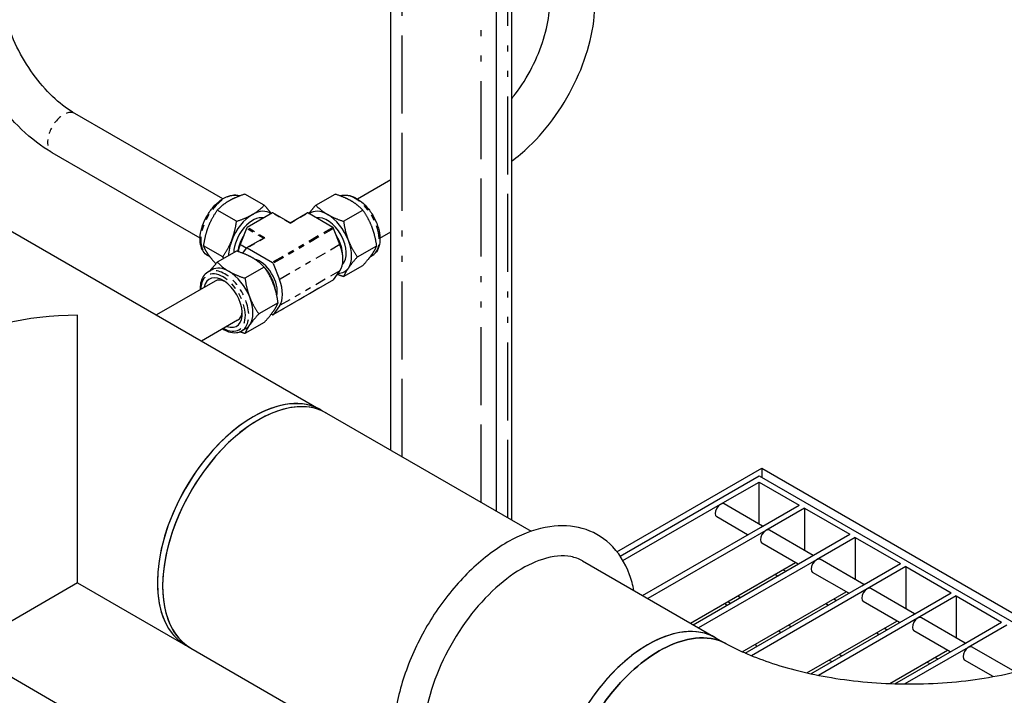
# Model space of a CAD drawing. Header units: inches. Extents: x 3 to 360, y 8 to 227.
# Tile 48 of 98: x 87 to 103, y 126 to 137. Entities that reach past the tile are written whole.
import ezdxf

# ---------------------------------------------------------------- set-up
doc = ezdxf.new("R2010")
doc.units = ezdxf.units.IN
doc.header["$LTSCALE"] = 10.666667
doc.header["$MEASUREMENT"] = 0
doc.linetypes.add('DOUBLE_DASH_DOUBLE_DOT', pattern=[0.74, 0.24, -0.06, 0.24, -0.06, 0.01, -0.06, 0.01, -0.06])
doc.layers.get('0').update_dxf_attribs({"lineweight": 25})
doc.layers.add('PHANTOM', color=7, linetype='DOUBLE_DASH_DOUBLE_DOT', lineweight=25)

msp = doc.modelspace()

# ---------------------------------------------------------------- linework, layer by layer
for p, q in [((93.22, 129.981), (93.22, 149.511)), ((94.97, 128.971), (94.97, 148.501)), ((95.22, 148.357), (95.22, 128.827)), ((90.433, 134.149), (87.982, 135.565)), ((90.058, 133.5), (87.607, 134.915)), ((92.665, 134.149), (93.22, 134.47)), ((91.121, 134.044), (90.802, 134.228)), ((91.977, 134.044), (92.297, 134.228)), ((86.238, 134.012), (92.065, 130.648)), ((90.662, 133.778), (90.343, 133.963)), ((91.256, 133.916), (90.839, 133.675)), ((91.549, 133.754), (91.266, 133.917)), ((91.549, 133.754), (91.833, 133.917)), ((92.26, 133.675), (91.843, 133.916)), ((92.437, 133.778), (92.756, 133.963)), ((91.549, 133.754), (91.549, 133.747)), ((90.826, 133.66), (90.722, 133.391)), ((92.377, 133.391), (92.272, 133.66)), ((93.04, 133.5), (93.22, 133.604)), ((91.112, 133.501), (90.829, 133.337)), ((90.432, 133.187), (90.113, 133.371)), ((90.662, 133.284), (90.343, 133.1)), ((90.765, 133.248), (90.826, 133.335)), ((90.839, 133.336), (91.256, 133.095)), ((92.666, 133.187), (92.986, 133.371)), ((90.22, 133.19), (90.186, 133.209)), ((91.268, 133.08), (91.373, 132.811)), ((92.878, 133.19), (92.912, 133.209)), ((90.255, 132.975), (90.186, 132.934)), ((91.121, 133.019), (90.802, 132.835)), ((92.272, 132.809), (92.377, 132.957)), ((92.437, 132.86), (92.756, 133.044)), ((90.305, 132.786), (89.333, 132.225)), ((92.27, 132.807), (91.266, 132.227)), ((91.351, 132.427), (91.031, 132.243)), ((91.256, 132.228), (91.238, 132.238)), ((91.373, 132.377), (91.268, 132.229)), ((88.026, 127.784), (88.026, 132.219)), ((90.68, 132.137), (90.083, 131.792)), ((91.121, 132.1), (90.802, 131.916)), ((90.818, 132), (90.749, 131.96)), ((92.065, 130.648), (92.153, 130.597)), ((92.153, 130.597), (95.547, 128.638)), ((96.97, 128.299), (99.37, 129.685)), ((99.37, 129.685), (104.48, 126.735)), ((99.37, 129.685), (99.37, 129.532)), ((97.022, 128.227), (99.326, 129.557)), ((99.326, 129.557), (104.465, 126.59)), ((98.685, 129.085), (99.326, 129.455)), ((99.326, 129.455), (99.989, 129.072)), ((99.326, 128.757), (99.326, 129.455)), ((97.069, 128.152), (98.685, 129.085)), ((99.385, 128.723), (98.748, 129.091)), ((99.348, 128.702), (99.989, 129.072)), ((100.077, 129.021), (99.436, 128.651)), ((100.077, 129.021), (100.077, 128.324)), ((100.077, 129.021), (100.828, 128.588)), ((99.135, 128.579), (98.623, 128.875)), ((97.392, 127.573), (99.348, 128.702)), ((99.436, 128.651), (97.48, 127.522)), ((100.224, 128.239), (99.499, 128.657)), ((100.188, 128.218), (100.828, 128.588)), ((100.917, 128.536), (100.276, 128.167)), ((100.917, 128.536), (101.668, 128.103)), ((100.917, 128.536), (100.917, 127.839)), ((99.974, 128.094), (99.374, 128.441)), ((98.231, 127.088), (100.188, 128.218)), ((100.276, 128.167), (98.32, 127.037)), ((101.064, 127.754), (100.339, 128.173)), ((96.399, 128.146), (98.607, 126.871)), ((98.187, 127.114), (99.93, 128.12)), ((99.724, 128.001), (99.768, 127.975)), ((101.027, 127.733), (101.668, 128.103)), ((101.757, 128.052), (101.116, 127.682)), ((101.757, 128.052), (101.757, 127.354)), ((101.757, 128.052), (102.508, 127.618)), ((99.591, 127.924), (99.635, 127.899)), ((99.591, 127.924), (99.635, 127.899)), ((100.814, 127.61), (100.214, 127.956)), ((88.026, 127.784), (86.238, 126.751)), ((88.026, 127.784), (89.815, 126.751)), ((99.097, 126.618), (101.027, 127.733)), ((101.116, 127.682), (99.199, 126.575)), ((101.904, 127.269), (101.178, 127.688)), ((99.047, 126.641), (100.77, 127.635)), ((100.563, 127.516), (100.607, 127.49)), ((101.867, 127.248), (102.508, 127.618)), ((102.596, 127.567), (101.955, 127.197)), ((102.596, 127.567), (102.596, 126.869)), ((102.596, 127.567), (103.347, 127.133)), ((98.76, 127.444), (98.786, 127.408)), ((100.431, 127.439), (100.475, 127.414)), ((100.431, 127.439), (100.475, 127.414)), ((101.654, 127.125), (101.053, 127.471)), ((100.183, 126.276), (101.867, 127.248)), ((101.955, 127.197), (100.313, 126.249)), ((102.743, 126.784), (102.018, 127.203)), ((100.119, 126.29), (101.609, 127.15)), ((101.403, 127.031), (101.447, 127.006)), ((102.707, 126.763), (103.347, 127.133)), ((103.436, 127.082), (102.795, 126.712)), ((98.605, 126.872), (98.78, 126.772)), ((101.27, 126.955), (101.315, 126.929)), ((101.27, 126.955), (101.315, 126.929)), ((102.493, 126.64), (101.893, 126.987)), ((86.123, 126.685), (90.433, 124.197)), ((89.815, 126.751), (89.903, 126.7)), ((89.903, 126.7), (93.256, 124.764)), ((99.259, 126.763), (99.286, 126.727)), ((101.574, 126.109), (102.707, 126.763)), ((102.795, 126.712), (101.745, 126.106)), ((103.574, 126.305), (102.858, 126.718)), ((101.491, 126.112), (102.449, 126.665)), ((102.243, 126.546), (102.287, 126.521)), ((102.11, 126.47), (102.154, 126.444)), ((102.11, 126.47), (102.154, 126.444)), ((103.207, 126.228), (102.733, 126.502))]:
    msp.add_line(p, q)
for centre, major_axis, start_param, end_param in [((90.927, 133.431), (-0.281, -0.487), 3.926991, 4.974188), ((90.927, 133.431), (0.281, 0.487), 6.195181, 7.068583), ((91.256, 133.9), (0.01, 0.0173), 0, 0.785398), ((91.843, 133.9), (-0.01, 0.0173), 5.497787, 6.283185), ((92.172, 133.431), (-0.281, 0.487), 5.497787, 6.37119), ((92.172, 133.431), (-0.281, 0.487), 4.45059, 5.497787), ((90.932, 133.428), (0.224, 0.388), 0.180677, 2.323211), ((92.166, 133.428), (0.224, -0.388), 0.138714, 2.960916), ((90.994, 133.392), (0.225, 0.391), 1.518938, 2.174157), ((90.839, 133.659), (-0.01, -0.0173), 3.926991, 4.974188), ((92.26, 133.659), (-0.01, 0.0173), 4.45059, 5.497787), ((92.104, 133.392), (0.225, -0.391), 0.786907, 1.622654), ((90.927, 133.431), (-0.281, -0.487), 4.974188, 5.484881), ((91.047, 133.362), (-0.266, -0.46), 4.974188, 5.212157), ((91.132, 133.489), (0.0283, 0), 1.570796, 2.356194), ((92.051, 133.362), (0.266, -0.46), 0.261799, 1.308997), ((92.172, 133.431), (0.281, -0.487), 0.261799, 1.308997), ((90.839, 133.32), (-0.01, 0.0173), 5.497787, 6.544985), ((91.047, 132.782), (0.205, -0.356), 0.558161, 2.664866), ((91.256, 133.079), (0.01, -0.0173), 1.308997, 2.356194), ((90.439, 132.431), (-0.225, 0.39), 2.555907, 6.868871), ((90.537, 132.487), (-0.281, 0.487), 5.497787, 6.283185), ((90.537, 132.487), (-0.281, 0.487), 4.45059, 5.497787), ((90.994, 132.752), (-0.225, 0.391), 4.093382, 5.061017), ((92.172, 133.431), (0.281, -0.487), 5.960186, 6.544985), ((90.492, 132.462), (-0.187, 0.325), 5.593368, 6.283185), ((91.047, 132.782), (0.266, -0.46), 0.261799, 1.308997), ((92.26, 132.824), (0.01, -0.0173), 0, 0.261799), ((90.537, 132.487), (0.281, -0.487), 0.261799, 1.308997), ((90.492, 132.462), (0.187, -0.325), 0, 0.689817), ((88.026, 130.382), (-3.182, 0), 4.712389, 5.497787), ((91.256, 132.244), (0.01, -0.0173), 5.497787, 6.544985), ((90.537, 132.487), (0.281, -0.487), 0, 0.261799), ((90.94, 128.7), (-1.125, -1.949), 3.141593, 6.283185), ((91.028, 128.649), (1.125, 1.949), 0, 3.141593), ((91.028, 128.649), (1.125, 1.949), 0, 2.356194), ((90.94, 128.7), (1.125, 1.949), 0, 0.785398), ((90.94, 128.7), (-1.125, -1.949), 3.926991, 6.283185), ((98.685, 128.983), (-0.062, -0.108), 3.141593, 6.283185), ((99.436, 128.549), (-0.062, -0.108), 3.141593, 6.283185), ((100.276, 128.064), (-0.062, -0.108), 3.141593, 6.283185), ((91.028, 128.649), (-1.125, -1.949), 5.497787, 6.283185), ((101.116, 127.58), (-0.062, -0.108), 3.141593, 6.283185), ((97.484, 124.921), (-1.125, -1.949), 3.145344, 6.285518), ((101.955, 127.095), (-0.062, -0.108), 3.141593, 6.283185), ((97.484, 124.921), (1.125, 1.949), 0.003752, 2.356194), ((102.795, 126.61), (-0.062, -0.108), 3.141593, 6.283185)]:
    msp.add_ellipse(centre, major_axis=major_axis, ratio=0.57735, start_param=start_param, end_param=end_param)
for points, knots in [([(87.607, 134.915), (87.429, 135.018), (87.258, 135.148), (86.939, 135.453), (86.79, 135.627), (86.524, 136.004), (86.406, 136.207), (86.213, 136.626), (86.137, 136.842), (86.033, 137.271), (86.005, 137.484), (86.005, 137.689)], [0, 0, 0, 0, 0.314159, 0.314159, 0.628319, 0.628319, 0.942478, 0.942478, 1.256637, 1.256637, 1.570796, 1.570796, 1.570796, 1.570796]), ([(87.982, 135.565), (87.875, 135.626), (87.763, 135.709), (87.54, 135.912), (87.43, 136.033), (87.225, 136.304), (87.13, 136.454), (86.97, 136.765), (86.904, 136.925), (86.807, 137.238), (86.776, 137.39), (86.758, 137.584), (86.755, 137.638), (86.755, 137.689)], [0, 0, 0, 0, 0.282348, 0.282348, 0.571516, 0.571516, 0.865943, 0.865943, 1.1614, 1.1614, 1.453349, 1.453349, 1.570796, 1.570796, 1.570796, 1.570796]), ([(95.22, 134.775), (95.32, 134.848), (95.417, 134.929), (95.67, 135.17), (95.819, 135.344), (96.085, 135.721), (96.202, 135.924), (96.396, 136.343), (96.472, 136.559), (96.576, 136.988), (96.604, 137.202), (96.604, 137.407)], [3.272514, 3.272514, 3.272514, 3.272514, 3.455752, 3.455752, 3.769911, 3.769911, 4.08407, 4.08407, 4.39823, 4.39823, 4.712389, 4.712389, 4.712389, 4.712389]), ([(95.22, 135.808), (95.24, 135.833), (95.261, 135.859), (95.384, 136.021), (95.478, 136.171), (95.639, 136.482), (95.705, 136.643), (95.801, 136.955), (95.832, 137.107), (95.851, 137.302), (95.854, 137.355), (95.854, 137.407)], [3.656691, 3.656691, 3.656691, 3.656691, 3.713109, 3.713109, 4.007536, 4.007536, 4.302993, 4.302993, 4.594942, 4.594942, 4.712389, 4.712389, 4.712389, 4.712389]), ([(90.186, 133.209), (90.156, 133.227), (90.13, 133.252), (90.089, 133.314), (90.075, 133.352), (90.057, 133.44), (90.056, 133.49), (90.067, 133.596), (90.079, 133.651), (90.117, 133.762), (90.142, 133.817), (90.202, 133.92), (90.237, 133.969), (90.314, 134.057), (90.355, 134.095), (90.442, 134.157), (90.487, 134.181), (90.575, 134.211), (90.619, 134.217), (90.68, 134.21), (90.699, 134.206), (90.717, 134.199)], [2.356194, 2.356194, 2.356194, 2.356194, 2.637763, 2.637763, 2.939589, 2.939589, 3.267099, 3.267099, 3.599154, 3.599154, 3.929297, 3.929297, 4.258519, 4.258519, 4.588682, 4.588682, 4.920742, 4.920742, 5.247969, 5.247969, 5.403017, 5.403017, 5.403017, 5.403017]), ([(92.382, 134.199), (92.403, 134.207), (92.427, 134.212), (92.489, 134.215), (92.529, 134.209), (92.614, 134.18), (92.658, 134.156), (92.744, 134.094), (92.786, 134.056), (92.863, 133.968), (92.898, 133.918), (92.958, 133.814), (92.982, 133.76), (93.02, 133.65), (93.032, 133.594), (93.043, 133.488), (93.041, 133.438), (93.023, 133.346), (93.006, 133.305), (92.962, 133.246), (92.939, 133.225), (92.912, 133.209)], [5.592558, 5.592558, 5.592558, 5.592558, 5.779356, 5.779356, 6.081182, 6.081182, 6.408692, 6.408692, 6.740747, 6.740747, 7.070889, 7.070889, 7.400112, 7.400112, 7.730274, 7.730274, 8.062335, 8.062335, 8.389561, 8.389561, 8.63938, 8.63938, 8.63938, 8.63938]), ([(90.186, 132.934), (90.156, 132.917), (90.13, 132.892), (90.089, 132.83), (90.075, 132.792), (90.06, 132.717), (90.057, 132.681), (90.058, 132.644)], [0.7853982, 0.7853982, 0.7853982, 0.7853982, 1.0669669, 1.0669669, 1.368793, 1.368793, 1.6064464, 1.6064464, 1.6064464, 1.6064464]), ([(90.433, 131.995), (90.466, 131.975), (90.498, 131.959), (90.575, 131.933), (90.619, 131.927), (90.692, 131.935), (90.722, 131.945), (90.749, 131.96)], [3.1059426, 3.1059426, 3.1059426, 3.1059426, 3.3499458, 3.3499458, 3.6771724, 3.6771724, 3.9269908, 3.9269908, 3.9269908, 3.9269908]), ([(97.251, 127.654), (97.233, 127.746), (97.209, 127.834), (97.105, 128.118), (96.995, 128.295), (96.72, 128.551), (96.564, 128.638), (96.225, 128.733), (96.042, 128.741), (95.65, 128.684), (95.439, 128.61), (95.013, 128.385), (94.798, 128.229), (94.392, 127.854), (94.202, 127.635), (93.865, 127.159), (93.718, 126.902), (93.48, 126.372), (93.389, 126.1), (93.282, 125.608), (93.256, 125.387), (93.256, 125.177)], [0.201313, 0.201313, 0.201313, 0.201313, 0.335233, 0.335233, 0.653322, 0.653322, 0.932379, 0.932379, 1.212807, 1.212807, 1.528387, 1.528387, 1.863088, 1.863088, 2.197497, 2.197497, 2.529747, 2.529747, 2.862052, 2.862052, 3.141593, 3.141593, 3.141593, 3.141593]), ([(96.399, 128.146), (96.34, 128.18), (96.276, 128.204), (96.071, 128.242), (95.912, 128.23), (95.584, 128.125), (95.423, 128.045), (95.101, 127.827), (94.939, 127.688), (94.63, 127.364), (94.483, 127.178), (94.222, 126.776), (94.108, 126.56), (93.924, 126.124), (93.855, 125.903), (93.775, 125.511), (93.756, 125.337), (93.756, 125.177)], [0.785398, 0.785398, 0.785398, 0.785398, 0.986429, 0.986429, 1.353082, 1.353082, 1.657473, 1.657473, 1.959389, 1.959389, 2.264674, 2.264674, 2.571887, 2.571887, 2.878596, 2.878596, 3.141593, 3.141593, 3.141593, 3.141593]), ([(96.554, 122.861), (96.487, 122.899), (96.425, 122.947), (96.248, 123.134), (96.16, 123.313), (96.073, 123.726), (96.067, 123.955), (96.131, 124.448), (96.201, 124.713), (96.406, 125.225), (96.538, 125.473), (96.843, 125.925), (97.016, 126.129), (97.351, 126.443), (97.51, 126.562), (97.669, 126.654), (97.828, 126.746), (97.987, 126.81), (98.322, 126.884), (98.495, 126.88), (98.691, 126.816), (98.734, 126.798), (98.774, 126.776)], [-28.905007, -28.905007, -28.905007, -28.905007, -27.96705, -27.96705, -25.860951, -25.860951, -23.902752, -23.902752, -21.898851, -21.898851, -19.964957, -19.964957, -18.06363, -18.06363, -16.488655, -16.488655, -16.488655, -14.91368, -14.91368, -13.011339, -13.011339, -12.445232, -12.445232, -12.445232, -12.445232]), ([(98.774, 126.776), (98.734, 126.798), (98.691, 126.816), (98.495, 126.88), (98.322, 126.884), (97.987, 126.81), (97.828, 126.746), (97.669, 126.654), (97.51, 126.562), (97.351, 126.443), (97.016, 126.129), (96.843, 125.925), (96.538, 125.473), (96.406, 125.225), (96.201, 124.713), (96.131, 124.448), (96.067, 123.955), (96.073, 123.726), (96.16, 123.313), (96.248, 123.134), (96.425, 122.947), (96.487, 122.899), (96.554, 122.861)], [12.445232, 12.445232, 12.445232, 12.445232, 13.011339, 13.011339, 14.91368, 14.91368, 16.488655, 16.488655, 16.488655, 18.06363, 18.06363, 19.964957, 19.964957, 21.898851, 21.898851, 23.902752, 23.902752, 25.860951, 25.860951, 27.96705, 27.96705, 28.905007, 28.905007, 28.905007, 28.905007]), ([(98.775, 126.776), (98.989, 126.659), (99.252, 126.545), (99.865, 126.343), (100.22, 126.258), (100.988, 126.138), (101.402, 126.106), (102.238, 126.106), (102.659, 126.139), (103.447, 126.265), (103.815, 126.356), (104.413, 126.56), (104.655, 126.666), (104.855, 126.776)], [0.029413, 0.029413, 0.029413, 0.029413, 0.267927, 0.267927, 0.521286, 0.521286, 0.785857, 0.785857, 1.054457, 1.054457, 1.318876, 1.318876, 1.541383, 1.541383, 1.541383, 1.541383])]:
    msp.add_open_spline(points, degree=3, knots=knots)
for points, weights in [([(90.802, 134.228), (90.643, 134.177), (90.537, 134.116)], [1, 1.0379548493, 1]), ([(92.562, 134.116), (92.455, 134.177), (92.297, 134.228)], [1, 1.0379548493, 1]), ([(90.537, 134.116), (90.43, 134.054), (90.343, 133.963)], [1, 1.0379548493, 1]), ([(90.927, 133.891), (91.034, 133.952), (91.121, 134.044)], [1, 1.0379548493, 1]), ([(91.121, 134.044), (91.192, 133.965), (91.238, 133.906)], [1, 1.02725106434, 1.01537034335]), ([(91.861, 133.906), (91.907, 133.965), (91.977, 134.044)], [1.01537034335, 1.02725106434, 1]), ([(91.977, 134.044), (92.065, 133.952), (92.172, 133.891)], [1, 1.0379548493, 1]), ([(92.756, 133.963), (92.668, 134.054), (92.562, 134.116)], [1, 1.0379548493, 1]), ([(90.343, 133.963), (90.246, 133.825), (90.192, 133.687)], [1, 1.0379548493, 1]), ([(90.662, 133.778), (90.82, 133.829), (90.927, 133.891)], [1, 1.0379548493, 1]), ([(92.172, 133.891), (92.278, 133.829), (92.437, 133.778)], [1, 1.0379548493, 1]), ([(92.906, 133.687), (92.853, 133.825), (92.756, 133.963)], [1, 1.0379548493, 1]), ([(90.583, 133.462), (90.636, 133.599), (90.662, 133.778)], [1, 1.0379548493, 1]), ([(92.437, 133.778), (92.463, 133.599), (92.516, 133.462)], [1, 1.0379548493, 1]), ([(90.192, 133.687), (90.139, 133.55), (90.113, 133.371)], [1, 1.0379548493, 1]), ([(92.986, 133.371), (92.96, 133.55), (92.906, 133.687)], [1, 1.0379548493, 1]), ([(90.432, 133.187), (90.529, 133.325), (90.583, 133.462)], [1, 1.0379548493, 1]), ([(92.516, 133.462), (92.569, 133.325), (92.666, 133.187)], [1, 1.0379548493, 1]), ([(90.113, 133.371), (90.139, 133.304), (90.192, 133.228)], [1, 1.0379548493, 1]), ([(90.192, 133.228), (90.239, 133.162), (90.318, 133.072)], [1, 1.0331058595, 1.00845899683]), ([(90.927, 133.172), (90.82, 133.234), (90.662, 133.284)], [1, 1.0379548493, 1]), ([(92.756, 133.044), (92.853, 133.152), (92.906, 133.228)], [1, 1.0379548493, 1]), ([(92.906, 133.228), (92.96, 133.304), (92.986, 133.371)], [1, 1.0379548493, 1]), ([(90.22, 132.954), (90.268, 133.017), (90.343, 133.1)], [1.01375847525, 1.02892942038, 1]), ([(90.343, 133.1), (90.43, 133.008), (90.537, 132.947)], [1, 1.0379548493, 1]), ([(90.453, 133.163), (90.443, 133.175), (90.432, 133.187)], [1.00719833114, 1.00402627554, 1]), ([(91.121, 133.019), (91.034, 133.11), (90.927, 133.172)], [1, 1.0379548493, 1]), ([(92.666, 133.187), (92.569, 133.079), (92.516, 133.003)], [1, 1.0379548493, 1]), ([(90.537, 132.947), (90.643, 132.885), (90.802, 132.835)], [1, 1.0379548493, 1]), ([(91.271, 132.743), (91.218, 132.881), (91.121, 133.019)], [1, 1.0379548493, 1]), ([(92.437, 132.86), (92.381, 132.878), (92.334, 132.896)], [1, 1.01294744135, 1.01706142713]), ([(92.516, 133.003), (92.463, 132.927), (92.437, 132.86)], [1, 1.0379548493, 1]), ([(90.802, 132.835), (90.828, 132.655), (90.881, 132.518)], [1, 1.0379548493, 1]), ([(91.351, 132.427), (91.325, 132.606), (91.271, 132.743)], [1, 1.0379548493, 1]), ([(90.881, 132.518), (90.934, 132.381), (91.031, 132.243)], [1, 1.0379548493, 1]), ([(91.271, 132.284), (91.325, 132.36), (91.351, 132.427)], [1, 1.0379548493, 1]), ([(91.031, 132.243), (90.934, 132.135), (90.881, 132.059)], [1, 1.0379548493, 1]), ([(91.121, 132.1), (91.218, 132.208), (91.271, 132.284)], [1, 1.0379548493, 1]), ([(90.802, 131.916), (90.757, 131.93), (90.717, 131.945)], [1, 1.01051514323, 1.01520398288]), ([(90.881, 132.059), (90.828, 131.983), (90.802, 131.916)], [1, 1.0379548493, 1])]:
    msp.add_rational_spline(points, weights, degree=2)
at = {"layer": 'PHANTOM', "ltscale": 0.505052}
for p, q in [((93.41, 129.872), (93.41, 149.402)), ((94.72, 129.115), (94.72, 148.645)), ((95.16, 128.861), (95.16, 148.391))]:
    msp.add_line(p, q, dxfattribs=at)
at = {"layer": 'PHANTOM', "ltscale": 0.020591}
for p, q in [((91.549, 133.747), (91.256, 133.916)), ((91.549, 133.747), (91.843, 133.916)), ((91.132, 133.506), (90.839, 133.675)), ((91.132, 133.506), (90.839, 133.336))]:
    msp.add_line(p, q, dxfattribs=at)
at = {"layer": 'PHANTOM', "ltscale": 0.019679}
msp.add_line((91.107, 133.498), (90.826, 133.66), dxfattribs=at)
at = {"layer": 'PHANTOM', "ltscale": 0.070726}
for p, q in [((92.26, 133.675), (91.256, 133.095)), ((92.272, 133.66), (91.268, 133.08)), ((92.377, 133.391), (91.373, 132.811)), ((92.377, 132.957), (91.373, 132.377)), ((92.272, 132.809), (91.268, 132.229))]:
    msp.add_line(p, q, dxfattribs=at)
at = {"layer": 'PHANTOM', "ltscale": 0.007097}
msp.add_line((90.824, 133.332), (90.722, 133.391), dxfattribs=at)
at = {"layer": 'PHANTOM', "ltscale": 0.003017}
for p, q in [((98.973, 127.567), (99.017, 127.542)), ((98.806, 127.471), (98.85, 127.445)), ((99.812, 127.082), (99.857, 127.057)), ((99.646, 126.986), (99.69, 126.961)), ((100.652, 126.598), (100.696, 126.572)), ((100.486, 126.501), (100.53, 126.476))]:
    msp.add_line(p, q, dxfattribs=at)
at = {"layer": 'PHANTOM'}
msp.add_line((101.492, 126.113), (101.493, 126.112), dxfattribs=at)
at = {"layer": 'PHANTOM', "ltscale": 0.058661}
msp.add_ellipse((87.794, 135.24), major_axis=(0.188, 0.325), ratio=0.57735, start_param=0, end_param=3.141593, dxfattribs=at)
at = {"layer": 'PHANTOM', "ltscale": 0.084973}
for centre, major_axis, start_param, end_param in [((90.467, 133.697), (-0.281, -0.487), 3.250955, 6.283185), ((92.631, 133.697), (-0.281, 0.487), 3.141593, 6.173823)]:
    msp.add_ellipse(centre, major_axis=major_axis, ratio=0.57735, start_param=start_param, end_param=end_param, dxfattribs=at)
at = {"layer": 'PHANTOM', "ltscale": 0.121923}
msp.add_ellipse((90.439, 132.431), major_axis=(0.261, -0.452), ratio=0.57735, start_param=5.512888, end_param=10.195076, dxfattribs=at)
at = {"layer": 'PHANTOM', "ltscale": 0.088041}
msp.add_ellipse((90.467, 132.447), major_axis=(0.281, -0.487), ratio=0.57735, start_param=0, end_param=3.141593, dxfattribs=at)

doc.saveas('drawing.dxf')
